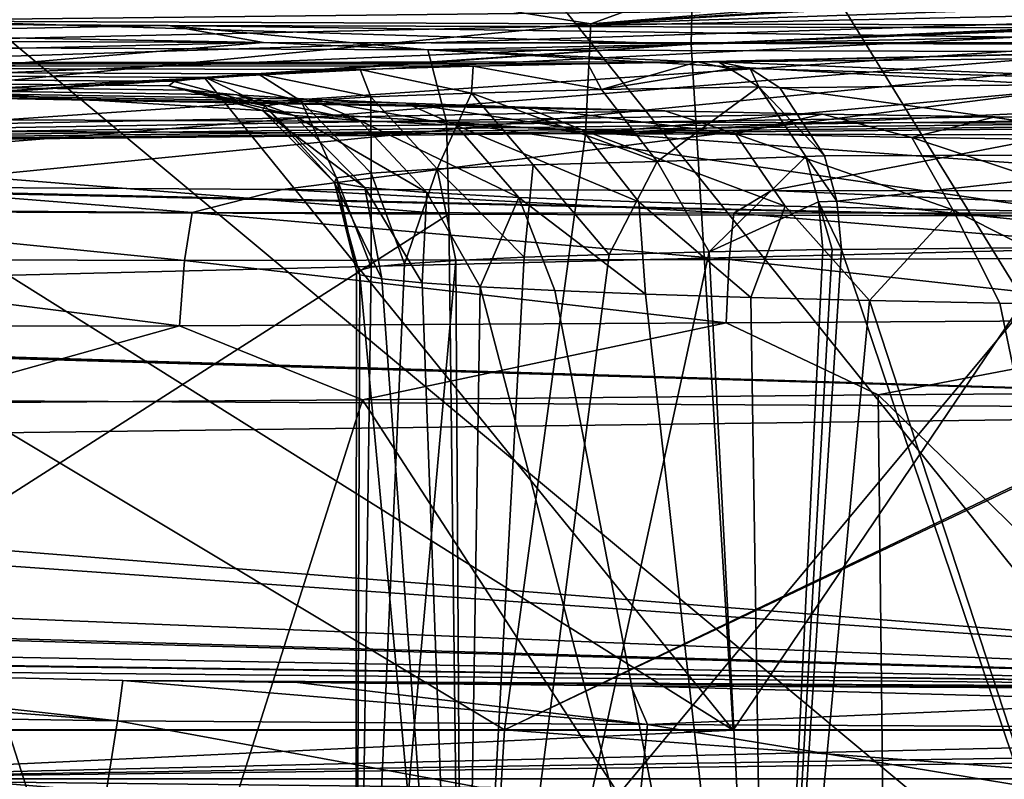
# Model space of a CAD drawing. Header units: millimetres. Extents: x -104 to 104, y -36 to 73.
# Tile 78 of 145: x -9.29 to -4.04, y 9.03 to 13.08. Entities that reach past the tile are written whole.
import ezdxf

# ---------------------------------------------------------------- set-up
doc = ezdxf.new("R2010")
doc.units = ezdxf.units.MM
doc.header["$LTSCALE"] = 33.374815
for name, color, linetype in [('157', 7, 'CONTINUOUS'), ('158', 7, 'CONTINUOUS'), ('159', 7, 'CONTINUOUS'), ('169', 7, 'CONTINUOUS'), ('226', 7, 'CONTINUOUS'), ('227', 7, 'CONTINUOUS'), ('228', 7, 'CONTINUOUS'), ('238', 7, 'CONTINUOUS'), ('245', 7, 'CONTINUOUS'), ('282', 7, 'CONTINUOUS'), ('307', 7, 'CONTINUOUS'), ('320', 7, 'CONTINUOUS'), ('321', 7, 'CONTINUOUS'), ('322', 7, 'CONTINUOUS'), ('339', 7, 'CONTINUOUS'), ('346', 7, 'CONTINUOUS'), ('351', 7, 'CONTINUOUS'), ('367', 7, 'CONTINUOUS'), ('379', 7, 'CONTINUOUS'), ('380', 7, 'CONTINUOUS')]:
    doc.layers.add(name, color=color, linetype=linetype)

msp = doc.modelspace()

# ---------------------------------------------------------------- linework, layer by layer
at = {"layer": '157', "color": 7, "linetype": 'CONTINUOUS', "true_color": 0xe6e6e6}
for points in [[(-3.7224, 12.8737, -3.9142), (-2.8047, 12.7461, -3.7819), (-5.567, 12.8574, -2.6949), (-3.7224, 12.8737, -3.9142)], [(-5.567, 12.8574, -2.6949), (-2.8047, 12.7461, -3.7819), (-5.3988, 12.8211, -2.5015), (-5.567, 12.8574, -2.6949)], [(-5.3988, 12.8211, -2.5015), (-2.8047, 12.7461, -3.7819), (-5.2405, 12.7187, -2.3202), (-5.3988, 12.8211, -2.5015)], [(-2.8047, 12.7461, -3.7819), (-2.6706, 12.3637, -3.4288), (-5.2405, 12.7187, -2.3202), (-2.8047, 12.7461, -3.7819)], [(-5.2405, 12.7187, -2.3202), (-2.6706, 12.3637, -3.4288), (-5.0028, 12.3557, -2.051), (-5.2405, 12.7187, -2.3202)], [(-5.0028, 12.3557, -2.051), (-2.6706, 12.3637, -3.4288), (-4.9359, 12.114, -1.977), (-5.0028, 12.3557, -2.051)], [(-2.6706, 12.3637, -3.4288), (-2.6241, 11.878, -3.3119), (-4.9359, 12.114, -1.977), (-2.6706, 12.3637, -3.4288)], [(-2.6241, 11.878, -3.3119), (-4.9123, 11.8575, -1.9533), (-4.9359, 12.114, -1.977), (-2.6241, 11.878, -3.3119)]]:
    msp.add_3dface(points, dxfattribs=at)
at = {"layer": '158', "color": 7, "linetype": 'CONTINUOUS', "true_color": 0xe6e6e6}
for points in [[(-5.6235, 12.8567, -2.6455), (-5.567, 12.8574, -2.6949), (-5.6777, 12.856, -2.5967), (-5.6235, 12.8567, -2.6455)], [(-5.6777, 12.856, -2.5967), (-5.567, 12.8574, -2.6949), (-5.5064, 12.8198, -2.407), (-5.6777, 12.856, -2.5967)], [(-5.567, 12.8574, -2.6949), (-5.3988, 12.8211, -2.5015), (-5.5064, 12.8198, -2.407), (-5.567, 12.8574, -2.6949)], [(-5.5064, 12.8198, -2.407), (-5.3988, 12.8211, -2.5015), (-5.3527, 12.724, -2.2371), (-5.5064, 12.8198, -2.407)], [(-5.3988, 12.8211, -2.5015), (-5.2405, 12.7187, -2.3202), (-5.3527, 12.724, -2.2371), (-5.3988, 12.8211, -2.5015)], [(-5.2405, 12.7187, -2.3202), (-5.0028, 12.3557, -2.051), (-5.3527, 12.724, -2.2371), (-5.2405, 12.7187, -2.3202)], [(-5.3527, 12.724, -2.2371), (-5.0028, 12.3557, -2.051), (-5.1024, 12.3532, -1.9625), (-5.3527, 12.724, -2.2371)], [(-5.0028, 12.3557, -2.051), (-4.9359, 12.114, -1.977), (-5.1024, 12.3532, -1.9625), (-5.0028, 12.3557, -2.051)], [(-5.1024, 12.3532, -1.9625), (-4.9359, 12.114, -1.977), (-5.0343, 12.1114, -1.8898), (-5.1024, 12.3532, -1.9625)], [(-4.9359, 12.114, -1.977), (-4.9123, 11.8575, -1.9533), (-5.0343, 12.1114, -1.8898), (-4.9359, 12.114, -1.977)], [(-5.0343, 12.1114, -1.8898), (-4.9123, 11.8575, -1.9533), (-4.9612, 11.8568, -1.9105), (-5.0343, 12.1114, -1.8898)], [(-5.0103, 11.8562, -1.8669), (-5.0343, 12.1114, -1.8898), (-4.9612, 11.8568, -1.9105), (-5.0103, 11.8562, -1.8669)]]:
    msp.add_3dface(points, dxfattribs=at)
at = {"layer": '159', "color": 7, "linetype": 'CONTINUOUS', "true_color": 0xe6e6e6}
for points in [[(-7.9895, 12.9606, -10.1952), (-13.984, 12.9829, -11.4032), (-14.5942, 13.0805, -20.3828), (-7.9895, 12.9606, -10.1952)], [(-8.498, 13.0502, -17.5967), (-7.9895, 12.9606, -10.1952), (-14.5942, 13.0805, -20.3828), (-8.498, 13.0502, -17.5967)], [(-1.9008, 13.0321, -16.3381), (-1.7646, 12.9574, -10.4695), (-8.498, 13.0502, -17.5967), (-1.9008, 13.0321, -16.3381)], [(-1.7646, 12.9574, -10.4695), (-7.9895, 12.9606, -10.1952), (-8.498, 13.0502, -17.5967), (-1.7646, 12.9574, -10.4695)], [(-13.984, 12.9829, -11.4032), (-7.9895, 12.9606, -10.1952), (-12.6762, 12.8491, -2.195), (-13.984, 12.9829, -11.4032)], [(-12.6762, 12.8491, -2.195), (-7.9895, 12.9606, -10.1952), (-9.258, 12.8527, -2.3981), (-12.6762, 12.8491, -2.195)], [(-7.9895, 12.9606, -10.1952), (-5.6777, 12.856, -2.5967), (-9.258, 12.8527, -2.3981), (-7.9895, 12.9606, -10.1952)], [(-1.7646, 12.9574, -10.4695), (-1.745, 12.9467, -9.6282), (-7.9895, 12.9606, -10.1952), (-1.7646, 12.9574, -10.4695)], [(-1.745, 12.9467, -9.6282), (-5.6777, 12.856, -2.5967), (-7.9895, 12.9606, -10.1952), (-1.745, 12.9467, -9.6282)], [(-1.745, 12.9467, -9.6282), (-5.6235, 12.8567, -2.6455), (-5.6777, 12.856, -2.5967), (-1.745, 12.9467, -9.6282)], [(-1.745, 12.9467, -9.6282), (-5.567, 12.8574, -2.6949), (-5.6235, 12.8567, -2.6455), (-1.745, 12.9467, -9.6282)], [(-1.745, 12.9467, -9.6282), (-3.7224, 12.8737, -3.9142), (-5.567, 12.8574, -2.6949), (-1.745, 12.9467, -9.6282)]]:
    msp.add_3dface(points, dxfattribs=at)
at = {"layer": '169', "color": 7, "linetype": 'CONTINUOUS', "true_color": 0xe6e6e6}
for points in [[(-11.3807, 9.5461, 62.558), (-11.2521, 9.6203, 62.2941), (-8.7665, 9.3451, 63.6695), (-11.3807, 9.5461, 62.558)], [(-8.7665, 9.3451, 63.6695), (-11.2521, 9.6203, 62.2941), (-8.7384, 9.5605, 63.1407), (-8.7665, 9.3451, 63.6695)], [(-11.4976, 9.3855, 62.7893), (-11.3807, 9.5461, 62.558), (-8.7665, 9.3451, 63.6695), (-11.4976, 9.3855, 62.7893)], [(-5.9439, 9.3266, 64.1835), (-8.7665, 9.3451, 63.6695), (-8.7384, 9.5605, 63.1407), (-5.9439, 9.3266, 64.1835)], [(-5.9439, 9.3266, 64.1835), (-8.7384, 9.5605, 63.1407), (-7.8089, 9.5487, 63.3437), (-5.9439, 9.3266, 64.1835)], [(-6.0327, 9.5326, 63.6542), (-5.9439, 9.3266, 64.1835), (-7.8089, 9.5487, 63.3437), (-6.0327, 9.5326, 63.6542)], [(-3.0668, 9.5169, 63.9987), (-3.0867, 9.4506, 64.2663), (-6.0327, 9.5326, 63.6542), (-3.0668, 9.5169, 63.9987)], [(-6.0327, 9.5326, 63.6542), (-3.0867, 9.4506, 64.2663), (-5.9439, 9.3266, 64.1835), (-6.0327, 9.5326, 63.6542)], [(-3.0867, 9.4506, 64.2663), (-3.1059, 9.3117, 64.5072), (-5.9439, 9.3266, 64.1835), (-3.0867, 9.4506, 64.2663)], [(-11.5917, 9.1545, 62.9658), (-11.4976, 9.3855, 62.7893), (-8.8495, 8.8303, 63.9986), (-11.5917, 9.1545, 62.9658)], [(-8.8495, 8.8303, 63.9986), (-11.4976, 9.3855, 62.7893), (-8.7665, 9.3451, 63.6695), (-8.8495, 8.8303, 63.9986)], [(-5.9936, 8.8364, 64.5215), (-8.8495, 8.8303, 63.9986), (-8.7665, 9.3451, 63.6695), (-5.9936, 8.8364, 64.5215)], [(-5.9439, 9.3266, 64.1835), (-5.9936, 8.8364, 64.5215), (-8.7665, 9.3451, 63.6695), (-5.9439, 9.3266, 64.1835)], [(-5.9439, 9.3266, 64.1835), (-3.1359, 8.8655, 64.8314), (-5.9936, 8.8364, 64.5215), (-5.9439, 9.3266, 64.1835)], [(-3.1059, 9.3117, 64.5072), (-3.1359, 8.8655, 64.8314), (-5.9439, 9.3266, 64.1835), (-3.1059, 9.3117, 64.5072)], [(-11.6532, 8.8734, 63.0689), (-11.5917, 9.1545, 62.9658), (-8.8495, 8.8303, 63.9986), (-11.6532, 8.8734, 63.0689)]]:
    msp.add_3dface(points, dxfattribs=at)
at = {"layer": '226', "color": 7, "linetype": 'CONTINUOUS', "true_color": 0xe6e6e6}
for points in [[(-5.6166, 11.8443, -1.2561), (-5.0103, 11.8562, -1.8669), (-5.3033, 5.7965, -1.5892), (-5.6166, 11.8443, -1.2561)], [(-4.9612, 11.8568, -1.9105), (-4.9123, 11.8575, -1.9533), (-5.3033, 5.7965, -1.5892), (-4.9612, 11.8568, -1.9105)], [(-5.3033, 5.7965, -1.5892), (-4.9123, 11.8575, -1.9533), (-2.8701, 5.7965, -3.215), (-5.3033, 5.7965, -1.5892)], [(-5.0103, 11.8562, -1.8669), (-4.9612, 11.8568, -1.9105), (-5.3033, 5.7965, -1.5892), (-5.0103, 11.8562, -1.8669)], [(-4.9123, 11.8575, -1.9533), (-2.6241, 11.878, -3.3119), (-2.8701, 5.7965, -3.215), (-4.9123, 11.8575, -1.9533)], [(-7.2382, 11.7811, 1.7498), (-6.9654, 11.799, 0.9334), (-7.5, 5.7965, 3.7141), (-7.2382, 11.7811, 1.7498)], [(-7.5, 5.7965, 3.7141), (-6.9654, 11.799, 0.9334), (-6.9291, 5.7965, 0.844), (-7.5, 5.7965, 3.7141)], [(-6.9654, 11.799, 0.9334), (-6.6008, 11.8156, 0.1533), (-6.9291, 5.7965, 0.844), (-6.9654, 11.799, 0.9334)], [(-6.1492, 11.8308, -0.5798), (-5.6166, 11.8443, -1.2561), (-6.9291, 5.7965, 0.844), (-6.1492, 11.8308, -0.5798)], [(-6.9291, 5.7965, 0.844), (-5.6166, 11.8443, -1.2561), (-5.3033, 5.7965, -1.5892), (-6.9291, 5.7965, 0.844)], [(-6.6008, 11.8156, 0.1533), (-6.1492, 11.8308, -0.5798), (-6.9291, 5.7965, 0.844), (-6.6008, 11.8156, 0.1533)], [(-7.4156, 11.762, 2.5923), (-7.2382, 11.7811, 1.7498), (-7.5, 5.7965, 3.7141), (-7.4156, 11.762, 2.5923)], [(-7.4953, 11.7421, 3.4494), (-7.4156, 11.762, 2.5923), (-7.5, 5.7965, 3.7141), (-7.4953, 11.7421, 3.4494)], [(-7.4763, 11.7214, 4.3099), (-7.4953, 11.7421, 3.4494), (-7.5, 5.7965, 3.7141), (-7.4763, 11.7214, 4.3099)], [(-6.9291, 5.7965, 6.5842), (-7.4763, 11.7214, 4.3099), (-7.5, 5.7965, 3.7141), (-6.9291, 5.7965, 6.5842)], [(-7.3588, 11.7005, 5.1624), (-7.4763, 11.7214, 4.3099), (-6.9291, 5.7965, 6.5842), (-7.3588, 11.7005, 5.1624)], [(-7.1446, 11.6794, 5.9955), (-7.3588, 11.7005, 5.1624), (-6.9291, 5.7965, 6.5842), (-7.1446, 11.6794, 5.9955)], [(-6.8363, 11.6586, 6.7987), (-7.1446, 11.6794, 5.9955), (-6.9291, 5.7965, 6.5842), (-6.8363, 11.6586, 6.7987)], [(-5.3033, 5.7965, 9.0174), (-6.8363, 11.6586, 6.7987), (-6.9291, 5.7965, 6.5842), (-5.3033, 5.7965, 9.0174)], [(-6.4378, 11.6385, 7.5618), (-6.8363, 11.6586, 6.7987), (-5.3033, 5.7965, 9.0174), (-6.4378, 11.6385, 7.5618)], [(-5.955, 11.6193, 8.2736), (-6.4378, 11.6385, 7.5618), (-5.3033, 5.7965, 9.0174), (-5.955, 11.6193, 8.2736)], [(-5.3942, 11.6015, 8.9249), (-5.955, 11.6193, 8.2736), (-5.3033, 5.7965, 9.0174), (-5.3942, 11.6015, 8.9249)], [(-4.7627, 11.5854, 9.5078), (-5.3942, 11.6015, 8.9249), (-5.3033, 5.7965, 9.0174), (-4.7627, 11.5854, 9.5078)], [(-2.8701, 5.7965, 10.6432), (-4.7627, 11.5854, 9.5078), (-5.3033, 5.7965, 9.0174), (-2.8701, 5.7965, 10.6432)], [(-4.068, 11.5712, 10.015), (-4.7627, 11.5854, 9.5078), (-2.8701, 5.7965, 10.6432), (-4.068, 11.5712, 10.015)], [(-3.3198, 11.5593, 10.4394), (-4.068, 11.5712, 10.015), (-2.8701, 5.7965, 10.6432), (-3.3198, 11.5593, 10.4394)]]:
    msp.add_3dface(points, dxfattribs=at)
at = {"layer": '227', "color": 7, "linetype": 'CONTINUOUS', "true_color": 0xe6e6e6}
for points in [[(-6.262, 12.8461, -2.0123), (-5.6777, 12.856, -2.5967), (-6.1893, 12.7086, -1.3619), (-6.262, 12.8461, -2.0123)], [(-5.6777, 12.856, -2.5967), (-5.5064, 12.8198, -2.407), (-6.1893, 12.7086, -1.3619), (-5.6777, 12.856, -2.5967)], [(-8.019, 12.7924, 0.9144), (-7.4755, 12.8156, -0.313), (-7.4189, 12.6699, 0.7023), (-8.019, 12.7924, 0.9144)], [(-7.4755, 12.8156, -0.313), (-6.8729, 12.833, -1.2692), (-6.8828, 12.6905, -0.3748), (-7.4755, 12.8156, -0.313)], [(-7.4189, 12.6699, 0.7023), (-7.4755, 12.8156, -0.313), (-6.8828, 12.6905, -0.3748), (-7.4189, 12.6699, 0.7023)], [(-6.8828, 12.6905, -0.3748), (-6.8729, 12.833, -1.2692), (-6.1893, 12.7086, -1.3619), (-6.8828, 12.6905, -0.3748)], [(-6.8729, 12.833, -1.2692), (-6.262, 12.8461, -2.0123), (-6.1893, 12.7086, -1.3619), (-6.8729, 12.833, -1.2692)], [(-5.5064, 12.8198, -2.407), (-5.3527, 12.724, -2.2371), (-6.1893, 12.7086, -1.3619), (-5.5064, 12.8198, -2.407)], [(-8.4944, 12.7288, 4.0529), (-8.4652, 12.7516, 2.9626), (-7.9827, 12.6225, 3.0454), (-8.4944, 12.7288, 4.0529)], [(-8.4652, 12.7516, 2.9626), (-8.2992, 12.7732, 1.8963), (-7.9827, 12.6225, 3.0454), (-8.4652, 12.7516, 2.9626)], [(-8.2992, 12.7732, 1.8963), (-8.019, 12.7924, 0.9144), (-7.7891, 12.6471, 1.8528), (-8.2992, 12.7732, 1.8963)], [(-7.9827, 12.6225, 3.0454), (-8.2992, 12.7732, 1.8963), (-7.7891, 12.6471, 1.8528), (-7.9827, 12.6225, 3.0454)], [(-7.7891, 12.6471, 1.8528), (-8.019, 12.7924, 0.9144), (-7.4189, 12.6699, 0.7023), (-7.7891, 12.6471, 1.8528)], [(-8.3833, 12.7054, 5.1422), (-8.4944, 12.7288, 4.0529), (-7.9946, 12.5969, 4.2476), (-8.3833, 12.7054, 5.1422)], [(-7.9946, 12.5969, 4.2476), (-8.4944, 12.7288, 4.0529), (-7.9827, 12.6225, 3.0454), (-7.9946, 12.5969, 4.2476)], [(-8.1326, 12.6817, 6.2103), (-8.3833, 12.7054, 5.1422), (-7.8257, 12.5705, 5.4421), (-8.1326, 12.6817, 6.2103)], [(-7.8257, 12.5705, 5.4421), (-8.3833, 12.7054, 5.1422), (-7.9946, 12.5969, 4.2476), (-7.8257, 12.5705, 5.4421)], [(-7.4189, 12.6699, 0.7023), (-6.8828, 12.6905, -0.3748), (-7.0641, 12.2869, 0.84), (-7.4189, 12.6699, 0.7023)], [(-7.0641, 12.2869, 0.84), (-6.8828, 12.6905, -0.3748), (-6.5536, 12.3076, -0.1859), (-7.0641, 12.2869, 0.84)], [(-6.8828, 12.6905, -0.3748), (-6.1893, 12.7086, -1.3619), (-5.8935, 12.3259, -1.1257), (-6.8828, 12.6905, -0.3748)], [(-6.5536, 12.3076, -0.1859), (-6.8828, 12.6905, -0.3748), (-5.8935, 12.3259, -1.1257), (-6.5536, 12.3076, -0.1859)], [(-6.1893, 12.7086, -1.3619), (-5.3527, 12.724, -2.2371), (-5.8935, 12.3259, -1.1257), (-6.1893, 12.7086, -1.3619)], [(-5.3527, 12.724, -2.2371), (-5.1024, 12.3532, -1.9625), (-5.8935, 12.3259, -1.1257), (-5.3527, 12.724, -2.2371)], [(-7.7466, 12.6583, 7.2373), (-8.1326, 12.6817, 6.2103), (-7.479, 12.544, 6.6007), (-7.7466, 12.6583, 7.2373)], [(-7.479, 12.544, 6.6007), (-8.1326, 12.6817, 6.2103), (-7.8257, 12.5705, 5.4421), (-7.479, 12.544, 6.6007)], [(-7.9827, 12.6225, 3.0454), (-7.7891, 12.6471, 1.8528), (-7.6006, 12.2392, 3.07), (-7.9827, 12.6225, 3.0454)], [(-7.7891, 12.6471, 1.8528), (-7.4189, 12.6699, 0.7023), (-7.4166, 12.2639, 1.9351), (-7.7891, 12.6471, 1.8528)], [(-7.6006, 12.2392, 3.07), (-7.7891, 12.6471, 1.8528), (-7.4166, 12.2639, 1.9351), (-7.6006, 12.2392, 3.07)], [(-7.2322, 12.6357, 8.2051), (-7.7466, 12.6583, 7.2373), (-6.9651, 12.5185, 7.6881), (-7.2322, 12.6357, 8.2051)], [(-6.9651, 12.5185, 7.6881), (-7.7466, 12.6583, 7.2373), (-7.479, 12.544, 6.6007), (-6.9651, 12.5185, 7.6881)], [(-7.4166, 12.2639, 1.9351), (-7.4189, 12.6699, 0.7023), (-7.0641, 12.2869, 0.84), (-7.4166, 12.2639, 1.9351)], [(-7.9946, 12.5969, 4.2476), (-7.9827, 12.6225, 3.0454), (-7.6115, 12.2133, 4.2147), (-7.9946, 12.5969, 4.2476)], [(-7.8257, 12.5705, 5.4421), (-7.9946, 12.5969, 4.2476), (-7.4504, 12.1867, 5.3518), (-7.8257, 12.5705, 5.4421)], [(-7.4504, 12.1867, 5.3518), (-7.9946, 12.5969, 4.2476), (-7.6115, 12.2133, 4.2147), (-7.4504, 12.1867, 5.3518)], [(-7.6115, 12.2133, 4.2147), (-7.9827, 12.6225, 3.0454), (-7.6006, 12.2392, 3.07), (-7.6115, 12.2133, 4.2147)], [(-6.598, 12.6144, 9.0982), (-7.2322, 12.6357, 8.2051), (-6.2931, 12.4946, 8.6867), (-6.598, 12.6144, 9.0982)], [(-6.2931, 12.4946, 8.6867), (-7.2322, 12.6357, 8.2051), (-6.9651, 12.5185, 7.6881), (-6.2931, 12.4946, 8.6867)], [(-5.8532, 12.5949, 9.9034), (-6.598, 12.6144, 9.0982), (-5.4753, 12.4727, 9.5779), (-5.8532, 12.5949, 9.9034)], [(-5.4753, 12.4727, 9.5779), (-6.598, 12.6144, 9.0982), (-6.2931, 12.4946, 8.6867), (-5.4753, 12.4727, 9.5779)], [(-5.012, 12.5777, 10.6053), (-5.8532, 12.5949, 9.9034), (-5.4753, 12.4727, 9.5779), (-5.012, 12.5777, 10.6053)], [(-7.479, 12.544, 6.6007), (-7.8257, 12.5705, 5.4421), (-7.1204, 12.16, 6.4542), (-7.479, 12.544, 6.6007)], [(-7.1204, 12.16, 6.4542), (-7.8257, 12.5705, 5.4421), (-7.4504, 12.1867, 5.3518), (-7.1204, 12.16, 6.4542)], [(-6.9651, 12.5185, 7.6881), (-7.479, 12.544, 6.6007), (-6.6306, 12.1343, 7.489), (-6.9651, 12.5185, 7.6881)], [(-6.6306, 12.1343, 7.489), (-7.479, 12.544, 6.6007), (-7.1204, 12.16, 6.4542), (-6.6306, 12.1343, 7.489)], [(-4.537, 12.4539, 10.3332), (-5.012, 12.5777, 10.6053), (-5.4753, 12.4727, 9.5779), (-4.537, 12.4539, 10.3332)], [(-4.0931, 12.5632, 11.19), (-5.012, 12.5777, 10.6053), (-4.537, 12.4539, 10.3332), (-4.0931, 12.5632, 11.19)], [(-3.4985, 12.4388, 10.9374), (-4.0931, 12.5632, 11.19), (-4.537, 12.4539, 10.3332), (-3.4985, 12.4388, 10.9374)], [(-3.1153, 12.5518, 11.6491), (-4.0931, 12.5632, 11.19), (-3.4985, 12.4388, 10.9374), (-3.1153, 12.5518, 11.6491)], [(-6.2931, 12.4946, 8.6867), (-6.9651, 12.5185, 7.6881), (-5.9905, 12.1101, 8.4395), (-6.2931, 12.4946, 8.6867)], [(-5.9905, 12.1101, 8.4395), (-6.9651, 12.5185, 7.6881), (-6.6306, 12.1343, 7.489), (-5.9905, 12.1101, 8.4395)], [(-5.4753, 12.4727, 9.5779), (-6.2931, 12.4946, 8.6867), (-5.2121, 12.088, 9.2875), (-5.4753, 12.4727, 9.5779)], [(-5.2121, 12.088, 9.2875), (-6.2931, 12.4946, 8.6867), (-5.9905, 12.1101, 8.4395), (-5.2121, 12.088, 9.2875)], [(-4.537, 12.4539, 10.3332), (-5.4753, 12.4727, 9.5779), (-4.3188, 12.069, 10.006), (-4.537, 12.4539, 10.3332)], [(-4.3188, 12.069, 10.006), (-5.4753, 12.4727, 9.5779), (-5.2121, 12.088, 9.2875), (-4.3188, 12.069, 10.006)], [(-3.4985, 12.4388, 10.9374), (-4.537, 12.4539, 10.3332), (-3.3299, 12.0537, 10.5808), (-3.4985, 12.4388, 10.9374)], [(-3.3299, 12.0537, 10.5808), (-4.537, 12.4539, 10.3332), (-4.3188, 12.069, 10.006), (-3.3299, 12.0537, 10.5808)], [(-6.1492, 11.8308, -0.5798), (-6.5536, 12.3076, -0.1859), (-5.8935, 12.3259, -1.1257), (-6.1492, 11.8308, -0.5798)], [(-5.6166, 11.8443, -1.2561), (-6.1492, 11.8308, -0.5798), (-5.8935, 12.3259, -1.1257), (-5.6166, 11.8443, -1.2561)], [(-5.1024, 12.3532, -1.9625), (-5.6166, 11.8443, -1.2561), (-5.8935, 12.3259, -1.1257), (-5.1024, 12.3532, -1.9625)], [(-5.1024, 12.3532, -1.9625), (-5.0343, 12.1114, -1.8898), (-5.6166, 11.8443, -1.2561), (-5.1024, 12.3532, -1.9625)], [(-7.2382, 11.7811, 1.7498), (-7.4166, 12.2639, 1.9351), (-7.0641, 12.2869, 0.84), (-7.2382, 11.7811, 1.7498)], [(-6.9654, 11.799, 0.9334), (-7.2382, 11.7811, 1.7498), (-7.0641, 12.2869, 0.84), (-6.9654, 11.799, 0.9334)], [(-6.6008, 11.8156, 0.1533), (-7.0641, 12.2869, 0.84), (-6.5536, 12.3076, -0.1859), (-6.6008, 11.8156, 0.1533)], [(-6.6008, 11.8156, 0.1533), (-6.9654, 11.799, 0.9334), (-7.0641, 12.2869, 0.84), (-6.6008, 11.8156, 0.1533)], [(-6.1492, 11.8308, -0.5798), (-6.6008, 11.8156, 0.1533), (-6.5536, 12.3076, -0.1859), (-6.1492, 11.8308, -0.5798)], [(-7.4953, 11.7421, 3.4494), (-7.6115, 12.2133, 4.2147), (-7.6006, 12.2392, 3.07), (-7.4953, 11.7421, 3.4494)], [(-7.4156, 11.762, 2.5923), (-7.6006, 12.2392, 3.07), (-7.4166, 12.2639, 1.9351), (-7.4156, 11.762, 2.5923)], [(-7.4156, 11.762, 2.5923), (-7.4953, 11.7421, 3.4494), (-7.6006, 12.2392, 3.07), (-7.4156, 11.762, 2.5923)], [(-7.2382, 11.7811, 1.7498), (-7.4156, 11.762, 2.5923), (-7.4166, 12.2639, 1.9351), (-7.2382, 11.7811, 1.7498)], [(-7.4953, 11.7421, 3.4494), (-7.4763, 11.7214, 4.3099), (-7.6115, 12.2133, 4.2147), (-7.4953, 11.7421, 3.4494)], [(-7.4763, 11.7214, 4.3099), (-7.3588, 11.7005, 5.1624), (-7.6115, 12.2133, 4.2147), (-7.4763, 11.7214, 4.3099)], [(-7.3588, 11.7005, 5.1624), (-7.4504, 12.1867, 5.3518), (-7.6115, 12.2133, 4.2147), (-7.3588, 11.7005, 5.1624)], [(-7.3588, 11.7005, 5.1624), (-7.1446, 11.6794, 5.9955), (-7.4504, 12.1867, 5.3518), (-7.3588, 11.7005, 5.1624)], [(-7.1446, 11.6794, 5.9955), (-7.1204, 12.16, 6.4542), (-7.4504, 12.1867, 5.3518), (-7.1446, 11.6794, 5.9955)], [(-7.1446, 11.6794, 5.9955), (-6.8363, 11.6586, 6.7987), (-7.1204, 12.16, 6.4542), (-7.1446, 11.6794, 5.9955)], [(-6.8363, 11.6586, 6.7987), (-6.6306, 12.1343, 7.489), (-7.1204, 12.16, 6.4542), (-6.8363, 11.6586, 6.7987)], [(-6.8363, 11.6586, 6.7987), (-6.4378, 11.6385, 7.5618), (-6.6306, 12.1343, 7.489), (-6.8363, 11.6586, 6.7987)], [(-6.4378, 11.6385, 7.5618), (-5.955, 11.6193, 8.2736), (-6.6306, 12.1343, 7.489), (-6.4378, 11.6385, 7.5618)], [(-5.955, 11.6193, 8.2736), (-5.9905, 12.1101, 8.4395), (-6.6306, 12.1343, 7.489), (-5.955, 11.6193, 8.2736)], [(-5.955, 11.6193, 8.2736), (-5.3942, 11.6015, 8.9249), (-5.9905, 12.1101, 8.4395), (-5.955, 11.6193, 8.2736)], [(-5.3942, 11.6015, 8.9249), (-5.2121, 12.088, 9.2875), (-5.9905, 12.1101, 8.4395), (-5.3942, 11.6015, 8.9249)], [(-5.0343, 12.1114, -1.8898), (-5.0103, 11.8562, -1.8669), (-5.6166, 11.8443, -1.2561), (-5.0343, 12.1114, -1.8898)], [(-5.3942, 11.6015, 8.9249), (-4.7627, 11.5854, 9.5078), (-5.2121, 12.088, 9.2875), (-5.3942, 11.6015, 8.9249)], [(-4.7627, 11.5854, 9.5078), (-4.3188, 12.069, 10.006), (-5.2121, 12.088, 9.2875), (-4.7627, 11.5854, 9.5078)], [(-4.7627, 11.5854, 9.5078), (-4.068, 11.5712, 10.015), (-4.3188, 12.069, 10.006), (-4.7627, 11.5854, 9.5078)], [(-4.068, 11.5712, 10.015), (-3.3198, 11.5593, 10.4394), (-4.3188, 12.069, 10.006), (-4.068, 11.5712, 10.015)], [(-3.3198, 11.5593, 10.4394), (-3.3299, 12.0537, 10.5808), (-4.3188, 12.069, 10.006), (-3.3198, 11.5593, 10.4394)]]:
    msp.add_3dface(points, dxfattribs=at)
at = {"layer": '228', "color": 7, "linetype": 'CONTINUOUS', "true_color": 0xe6e6e6}
for points in [[(-15.9436, 12.8458, -2.0157), (-12.6762, 12.8491, -2.195), (-6.262, 12.8461, -2.0123), (-15.9436, 12.8458, -2.0157)], [(-12.6762, 12.8491, -2.195), (-9.258, 12.8527, -2.3981), (-6.262, 12.8461, -2.0123), (-12.6762, 12.8491, -2.195)], [(-9.258, 12.8527, -2.3981), (-5.6777, 12.856, -2.5967), (-6.262, 12.8461, -2.0123), (-9.258, 12.8527, -2.3981)], [(-19.0718, 12.8432, -1.8885), (-15.9436, 12.8458, -2.0157), (-6.262, 12.8461, -2.0123), (-19.0718, 12.8432, -1.8885)], [(-19.0718, 12.8432, -1.8885), (-6.262, 12.8461, -2.0123), (-6.8729, 12.833, -1.2692), (-19.0718, 12.8432, -1.8885)], [(-19.0702, 12.8419, -1.8175), (-19.0718, 12.8432, -1.8885), (-6.8729, 12.833, -1.2692), (-19.0702, 12.8419, -1.8175)], [(-19.0686, 12.8407, -1.7463), (-19.0702, 12.8419, -1.8175), (-6.8729, 12.833, -1.2692), (-19.0686, 12.8407, -1.7463)], [(-18.3341, 12.3575, 17.5983), (-19.0686, 12.8407, -1.7463), (-5.8532, 12.5949, 9.9034), (-18.3341, 12.3575, 17.5983)], [(-19.0686, 12.8407, -1.7463), (-6.8729, 12.833, -1.2692), (-7.4755, 12.8156, -0.313), (-19.0686, 12.8407, -1.7463)], [(-19.0686, 12.8407, -1.7463), (-7.4755, 12.8156, -0.313), (-8.019, 12.7924, 0.9144), (-19.0686, 12.8407, -1.7463)], [(-19.0686, 12.8407, -1.7463), (-8.019, 12.7924, 0.9144), (-8.2992, 12.7732, 1.8963), (-19.0686, 12.8407, -1.7463)], [(-19.0686, 12.8407, -1.7463), (-8.2992, 12.7732, 1.8963), (-8.4652, 12.7516, 2.9626), (-19.0686, 12.8407, -1.7463)], [(-19.0686, 12.8407, -1.7463), (-8.4652, 12.7516, 2.9626), (-8.4944, 12.7288, 4.0529), (-19.0686, 12.8407, -1.7463)], [(-19.0686, 12.8407, -1.7463), (-8.4944, 12.7288, 4.0529), (-8.3833, 12.7054, 5.1422), (-19.0686, 12.8407, -1.7463)], [(-19.0686, 12.8407, -1.7463), (-8.3833, 12.7054, 5.1422), (-8.1326, 12.6817, 6.2103), (-19.0686, 12.8407, -1.7463)], [(-19.0686, 12.8407, -1.7463), (-8.1326, 12.6817, 6.2103), (-7.7466, 12.6583, 7.2373), (-19.0686, 12.8407, -1.7463)], [(-19.0686, 12.8407, -1.7463), (-7.7466, 12.6583, 7.2373), (-7.2322, 12.6357, 8.2051), (-19.0686, 12.8407, -1.7463)], [(-19.0686, 12.8407, -1.7463), (-7.2322, 12.6357, 8.2051), (-6.598, 12.6144, 9.0982), (-19.0686, 12.8407, -1.7463)], [(-19.0686, 12.8407, -1.7463), (-6.598, 12.6144, 9.0982), (-5.8532, 12.5949, 9.9034), (-19.0686, 12.8407, -1.7463)], [(-18.3341, 12.3575, 17.5983), (-5.8532, 12.5949, 9.9034), (-5.012, 12.5777, 10.6053), (-18.3341, 12.3575, 17.5983)], [(-18.3341, 12.3575, 17.5983), (-5.012, 12.5777, 10.6053), (-4.0931, 12.5632, 11.19), (-18.3341, 12.3575, 17.5983)], [(-18.3341, 12.3575, 17.5983), (-4.0931, 12.5632, 11.19), (-3.1153, 12.5518, 11.6491), (-18.3341, 12.3575, 17.5983)], [(-18.3341, 12.3575, 17.5983), (-3.1153, 12.5518, 11.6491), (-2.0966, 12.5435, 11.978), (-18.3341, 12.3575, 17.5983)], [(-18.3341, 12.3575, 17.5983), (-2.0966, 12.5435, 11.978), (-1.0518, 12.5386, 12.1755), (-18.3341, 12.3575, 17.5983)], [(0, 12.537, 12.2409), (-18.3341, 12.3575, 17.5983), (-1.0518, 12.5386, 12.1755), (0, 12.537, 12.2409)], [(-18.3341, 12.3575, 17.5983), (0, 12.537, 12.2409), (0, 11.9493, 29.2926), (-18.3341, 12.3575, 17.5983)], [(-18.3198, 12.3466, 17.9308), (-18.3341, 12.3575, 17.5983), (0, 11.9493, 29.2926), (-18.3198, 12.3466, 17.9308)], [(-17.281, 11.5251, 36.8931), (-18.3198, 12.3466, 17.9308), (0, 11.9493, 29.2926), (-17.281, 11.5251, 36.8931)], [(-17.281, 11.5251, 36.8931), (0, 11.9493, 29.2926), (0, 11.0015, 46.5811), (-17.281, 11.5251, 36.8931)], [(-17.2751, 11.5212, 36.9656), (-17.281, 11.5251, 36.8931), (0, 11.0015, 46.5811), (-17.2751, 11.5212, 36.9656)], [(-17.2692, 11.5171, 37.0387), (-17.2751, 11.5212, 36.9656), (0, 11.0015, 46.5811), (-17.2692, 11.5171, 37.0387)], [(-17.263, 11.5131, 37.111), (-17.2692, 11.5171, 37.0387), (0, 11.0015, 46.5811), (-17.263, 11.5131, 37.111)], [(-17.2566, 11.509, 37.1842), (-17.263, 11.5131, 37.111), (0, 11.0015, 46.5811), (-17.2566, 11.509, 37.1842)], [(-16.6192, 11.0881, 44.1255), (-17.2566, 11.509, 37.1842), (0, 11.0015, 46.5811), (-16.6192, 11.0881, 44.1255)], [(-16.1833, 10.793, 48.3591), (-16.6192, 11.0881, 44.1255), (0, 11.0015, 46.5811), (-16.1833, 10.793, 48.3591)], [(0, 9.5129, 64.1125), (-16.1833, 10.793, 48.3591), (0, 11.0015, 46.5811), (0, 9.5129, 64.1125)], [(-15.9449, 10.6341, 50.4712), (-16.1833, 10.793, 48.3591), (0, 9.5129, 64.1125), (-15.9449, 10.6341, 50.4712)], [(-14.9188, 10.1182, 56.7029), (-15.9449, 10.6341, 50.4712), (0, 9.5129, 64.1125), (-14.9188, 10.1182, 56.7029)], [(-14.2677, 9.9263, 58.8467), (-14.9188, 10.1182, 56.7029), (0, 9.5129, 64.1125), (-14.2677, 9.9263, 58.8467)], [(-14.1912, 9.9091, 59.0361), (-14.2677, 9.9263, 58.8467), (0, 9.5129, 64.1125), (-14.1912, 9.9091, 59.0361)], [(-13.2341, 9.7554, 60.7252), (-14.1912, 9.9091, 59.0361), (0, 9.5129, 64.1125), (-13.2341, 9.7554, 60.7252)], [(-12.3954, 9.6802, 61.5779), (-13.2341, 9.7554, 60.7252), (0, 9.5129, 64.1125), (-12.3954, 9.6802, 61.5779)], [(-12.3403, 9.6764, 61.6218), (-12.3954, 9.6802, 61.5779), (0, 9.5129, 64.1125), (-12.3403, 9.6764, 61.6218)], [(-11.2521, 9.6203, 62.2941), (-12.3403, 9.6764, 61.6218), (0, 9.5129, 64.1125), (-11.2521, 9.6203, 62.2941)], [(-8.7384, 9.5605, 63.1407), (-11.2521, 9.6203, 62.2941), (0, 9.5129, 64.1125), (-8.7384, 9.5605, 63.1407)], [(-7.8089, 9.5487, 63.3437), (-8.7384, 9.5605, 63.1407), (0, 9.5129, 64.1125), (-7.8089, 9.5487, 63.3437)], [(-6.0327, 9.5326, 63.6542), (-7.8089, 9.5487, 63.3437), (0, 9.5129, 64.1125), (-6.0327, 9.5326, 63.6542)], [(-3.0668, 9.5169, 63.9987), (-6.0327, 9.5326, 63.6542), (0, 9.5129, 64.1125), (-3.0668, 9.5169, 63.9987)]]:
    msp.add_3dface(points, dxfattribs=at)
at = {"layer": '238', "color": 7, "linetype": 'CONTINUOUS', "true_color": 0xe6e6e6}
for points in [[(-18.4461, 12.9847, 57.8246), (0, 13.1897, 57.1728), (-18.8589, 13.1985, 55.4379), (-18.4461, 12.9847, 57.8246)], [(-17.93, 12.7935, 59.8759), (0, 13.1897, 57.1728), (-18.4461, 12.9847, 57.8246), (-17.93, 12.7935, 59.8759)], [(-17.2941, 12.6306, 61.5839), (0, 13.1897, 57.1728), (-17.93, 12.7935, 59.8759), (-17.2941, 12.6306, 61.5839)], [(-16.5433, 12.5007, 62.9396), (0, 13.1897, 57.1728), (-17.2941, 12.6306, 61.5839), (-16.5433, 12.5007, 62.9396)], [(-15.7076, 12.4027, 63.9763), (0, 13.1897, 57.1728), (-16.5433, 12.5007, 62.9396), (-15.7076, 12.4027, 63.9763)], [(-13.5118, 12.2646, 65.538), (0, 13.1897, 57.1728), (-15.7076, 12.4027, 63.9763), (-13.5118, 12.2646, 65.538)], [(-11.9721, 12.219, 66.1423), (0, 13.1897, 57.1728), (-13.5118, 12.2646, 65.538), (-11.9721, 12.219, 66.1423)], [(-10.0979, 12.19, 66.6192), (0, 13.1897, 57.1728), (-11.9721, 12.219, 66.1423), (-10.0979, 12.19, 66.6192)], [(-7.8894, 12.1758, 66.9757), (0, 13.1897, 57.1728), (-10.0979, 12.19, 66.6192), (-7.8894, 12.1758, 66.9757)], [(-5.2842, 12.1705, 67.2485), (0, 13.1897, 57.1728), (-7.8894, 12.1758, 66.9757), (-5.2842, 12.1705, 67.2485)], [(-2.4857, 12.1697, 67.4182), (0, 13.1897, 57.1728), (-5.2842, 12.1705, 67.2485), (-2.4857, 12.1697, 67.4182)]]:
    msp.add_3dface(points, dxfattribs=at)
at = {"layer": '245', "color": 7, "linetype": 'CONTINUOUS', "true_color": 0xe6e6e6}
for points in [[(-8.3689, 12.0532, 67.2975), (-10.0979, 12.19, 66.6192), (-11.1811, 12.0731, 66.7757), (-8.3689, 12.0532, 67.2975)], [(-7.8894, 12.1758, 66.9757), (-10.0979, 12.19, 66.6192), (-8.3689, 12.0532, 67.2975), (-7.8894, 12.1758, 66.9757)], [(-5.485, 12.0504, 67.6084), (-7.8894, 12.1758, 66.9757), (-8.3689, 12.0532, 67.2975), (-5.485, 12.0504, 67.6084)], [(-5.2842, 12.1705, 67.2485), (-7.8894, 12.1758, 66.9757), (-5.485, 12.0504, 67.6084), (-5.2842, 12.1705, 67.2485)], [(-2.5939, 12.0526, 67.7861), (-5.2842, 12.1705, 67.2485), (-5.485, 12.0504, 67.6084), (-2.5939, 12.0526, 67.7861)], [(-2.4857, 12.1697, 67.4182), (-5.2842, 12.1705, 67.2485), (-2.5939, 12.0526, 67.7861), (-2.4857, 12.1697, 67.4182)], [(-8.4109, 11.7977, 67.5892), (-11.1811, 12.0731, 66.7757), (-11.2582, 11.8071, 67.0635), (-8.4109, 11.7977, 67.5892)], [(-8.3689, 12.0532, 67.2975), (-11.1811, 12.0731, 66.7757), (-8.4109, 11.7977, 67.5892), (-8.3689, 12.0532, 67.2975)], [(-5.5104, 11.8037, 67.8993), (-8.3689, 12.0532, 67.2975), (-8.4109, 11.7977, 67.5892), (-5.5104, 11.8037, 67.8993)], [(-5.485, 12.0504, 67.6084), (-8.3689, 12.0532, 67.2975), (-5.5104, 11.8037, 67.8993), (-5.485, 12.0504, 67.6084)], [(-2.605, 11.813, 68.0758), (-5.485, 12.0504, 67.6084), (-5.5104, 11.8037, 67.8993), (-2.605, 11.813, 68.0758)], [(-2.5939, 12.0526, 67.7861), (-5.485, 12.0504, 67.6084), (-2.605, 11.813, 68.0758), (-2.5939, 12.0526, 67.7861)], [(-8.4367, 11.4492, 67.7623), (-11.2582, 11.8071, 67.0635), (-11.3054, 11.4459, 67.2276), (-8.4367, 11.4492, 67.7623)], [(-8.4109, 11.7977, 67.5892), (-11.2582, 11.8071, 67.0635), (-8.4367, 11.4492, 67.7623), (-8.4109, 11.7977, 67.5892)], [(-5.5104, 11.8037, 67.8993), (-8.4109, 11.7977, 67.5892), (-5.5262, 11.4658, 68.0773), (-5.5104, 11.8037, 67.8993)], [(-2.6118, 11.4835, 68.2569), (-5.5104, 11.8037, 67.8993), (-5.5262, 11.4658, 68.0773), (-2.6118, 11.4835, 68.2569)], [(-2.605, 11.813, 68.0758), (-5.5104, 11.8037, 67.8993), (-2.6118, 11.4835, 68.2569), (-2.605, 11.813, 68.0758)], [(-5.5262, 11.4658, 68.0773), (-8.4109, 11.7977, 67.5892), (-8.4367, 11.4492, 67.7623), (-5.5262, 11.4658, 68.0773)], [(-8.4367, 11.4492, 67.7623), (-11.3054, 11.4459, 67.2276), (-9.9099, 11.0372, 67.5484), (-8.4367, 11.4492, 67.7623)], [(-7.4634, 11.0566, 67.9159), (-8.4367, 11.4492, 67.7623), (-9.9099, 11.0372, 67.5484), (-7.4634, 11.0566, 67.9159)], [(-5.5262, 11.4658, 68.0773), (-8.4367, 11.4492, 67.7623), (-7.4634, 11.0566, 67.9159), (-5.5262, 11.4658, 68.0773)], [(-4.7158, 11.0821, 68.1808), (-5.5262, 11.4658, 68.0773), (-7.4634, 11.0566, 67.9159), (-4.7158, 11.0821, 68.1808)], [(-2.6118, 11.4835, 68.2569), (-5.5262, 11.4658, 68.0773), (-4.7158, 11.0821, 68.1808), (-2.6118, 11.4835, 68.2569)], [(-2.1784, 11.1002, 68.3169), (-2.6118, 11.4835, 68.2569), (-4.7158, 11.0821, 68.1808), (-2.1784, 11.1002, 68.3169)]]:
    msp.add_3dface(points, dxfattribs=at)
at = {"layer": '282', "color": 7, "linetype": 'CONTINUOUS', "true_color": 0xe6e6e6}
for points in [[(-11.9968, 15.1879, -68.086), (0, 5.1823, -68.077), (-29.0944, 15.2069, -68.087), (-11.9968, 15.1879, -68.086)], [(-29.0944, 15.2069, -68.087), (0, 5.1823, -68.077), (-28.4409, 5.291, -68.0795), (-29.0944, 15.2069, -68.087)], [(0, 5.1823, -68.077), (-11.9968, 15.1879, -68.086), (-8.0367, 15.1883, -68.0868), (0, 5.1823, -68.077)], [(0, 5.1823, -68.077), (-8.0367, 15.1883, -68.0868), (-6.156, 15.1852, -68.0868), (0, 5.1823, -68.077)], [(-4.037, 15.1808, -68.0868), (0, 5.1823, -68.077), (-6.156, 15.1852, -68.0868), (-4.037, 15.1808, -68.0868)]]:
    msp.add_3dface(points, dxfattribs=at)
at = {"layer": '307', "color": 7, "linetype": 'CONTINUOUS', "true_color": 0xe6e6e6}
for points in [[(-11.95, 13.0822, -23.6915), (-8.5594, 13.4322, -22.6006), (-6.2463, 13.0595, -21.3094), (-11.95, 13.0822, -23.6915)], [(-8.5594, 13.4322, -22.6006), (-5.2627, 13.4187, -21.5758), (-6.2463, 13.0595, -21.3094), (-8.5594, 13.4322, -22.6006)], [(-5.2627, 13.4187, -21.5758), (-1.8036, 13.4168, -21.0433), (-6.2463, 13.0595, -21.3094), (-5.2627, 13.4187, -21.5758)], [(-1.8036, 13.4168, -21.0433), (-0.916, 13.4052, -20.995), (-6.2463, 13.0595, -21.3094), (-1.8036, 13.4168, -21.0433)], [(-0.916, 13.4052, -20.995), (-0.1111, 13.4157, -20.9734), (-6.2463, 13.0595, -21.3094), (-0.916, 13.4052, -20.995)], [(-0.1111, 13.4157, -20.9734), (-0.1115, 13.2685, -20.7018), (-6.2463, 13.0595, -21.3094), (-0.1111, 13.4157, -20.9734)], [(-0.1115, 13.2685, -20.7018), (-0.1112, 13.0458, -20.4764), (-6.2463, 13.0595, -21.3094), (-0.1115, 13.2685, -20.7018)], [(-11.95, 13.0822, -23.6915), (-6.2463, 13.0595, -21.3094), (-12.0352, 12.4961, -23.5216), (-11.95, 13.0822, -23.6915)], [(-12.0352, 12.4961, -23.5216), (-6.2463, 13.0595, -21.3094), (-6.2743, 12.4728, -21.1205), (-12.0352, 12.4961, -23.5216)], [(-6.2463, 13.0595, -21.3094), (-0.1112, 13.0458, -20.4764), (-6.2743, 12.4728, -21.1205), (-6.2463, 13.0595, -21.3094)], [(-0.1112, 13.0458, -20.4764), (-0.1094, 12.761, -20.334), (-6.2743, 12.4728, -21.1205), (-0.1112, 13.0458, -20.4764)], [(-0.1094, 12.761, -20.334), (-0.1054, 12.4587, -20.2861), (-6.2743, 12.4728, -21.1205), (-0.1094, 12.761, -20.334)]]:
    msp.add_3dface(points, dxfattribs=at)
at = {"layer": '320', "color": 7, "linetype": 'CONTINUOUS', "true_color": 0xe6e6e6}
for points in [[(-5.7074, 13.1901, -65.0582), (-10.7886, 13.1059, -64.9527), (-5.7127, 12.9513, -65.0855), (-5.7074, 13.1901, -65.0582)], [(-10.7886, 13.1059, -64.9527), (-10.7608, 12.6071, -65.0857), (-5.7127, 12.9513, -65.0855), (-10.7886, 13.1059, -64.9527)], [(-5.7127, 12.9513, -65.0855), (-10.7608, 12.6071, -65.0857), (-8.3001, 12.7678, -65.0856), (-5.7127, 12.9513, -65.0855)]]:
    msp.add_3dface(points, dxfattribs=at)
at = {"layer": '321', "color": 7, "linetype": 'CONTINUOUS', "true_color": 0xe6e6e6}
for points in [[(0, 13.1764, -65.0852), (-5.7074, 13.1901, -65.0582), (-5.7127, 12.9513, -65.0855), (0, 13.1764, -65.0852)], [(0, 13.1764, -65.0852), (-5.7127, 12.9513, -65.0855), (-2.93, 13.0777, -65.0854), (0, 13.1764, -65.0852)]]:
    msp.add_3dface(points, dxfattribs=at)
at = {"layer": '322', "color": 7, "linetype": 'CONTINUOUS', "true_color": 0xe6e6e6}
for points in [[(-2.93, 13.0777, -65.0854), (-5.7127, 12.9513, -65.0855), (-5.4884, 9.2955, -65.0846), (-2.93, 13.0777, -65.0854)], [(0, 9.2955, -65.0843), (-2.93, 13.0777, -65.0854), (-5.4884, 9.2955, -65.0846), (0, 9.2955, -65.0843)], [(-5.7127, 12.9513, -65.0855), (-8.3001, 12.7678, -65.0856), (-5.4884, 9.2955, -65.0846), (-5.7127, 12.9513, -65.0855)], [(-8.3001, 12.7678, -65.0856), (-10.7608, 12.6071, -65.0857), (-5.4884, 9.2955, -65.0846), (-8.3001, 12.7678, -65.0856)], [(-5.4884, 9.2955, -65.0846), (-10.7608, 12.6071, -65.0857), (-10.9768, 9.2955, -65.0849), (-5.4884, 9.2955, -65.0846)]]:
    msp.add_3dface(points, dxfattribs=at)
at = {"layer": '339', "color": 7, "linetype": 'CONTINUOUS', "true_color": 0xe6e6e6}
for points in [[(-12.8775, 9.2965, -24.0333), (-12.0352, 12.4961, -23.5216), (-6.7058, 9.2965, -21.2417), (-12.8775, 9.2965, -24.0333)], [(-12.0352, 12.4961, -23.5216), (-6.2743, 12.4728, -21.1205), (-6.7058, 9.2965, -21.2417), (-12.0352, 12.4961, -23.5216)], [(-6.2743, 12.4728, -21.1205), (-0.1054, 12.4587, -20.2861), (-6.7058, 9.2965, -21.2417), (-6.2743, 12.4728, -21.1205)], [(-0.1054, 12.4587, -20.2861), (-0.0515, 12.4591, -20.2859), (-6.7058, 9.2965, -21.2417), (-0.1054, 12.4587, -20.2861)], [(-6.7058, 9.2965, -21.2417), (-0.0515, 12.4591, -20.2859), (0.0001, 9.2965, -20.2859), (-6.7058, 9.2965, -21.2417)]]:
    msp.add_3dface(points, dxfattribs=at)
at = {"layer": '346', "color": 7, "linetype": 'CONTINUOUS', "true_color": 0xe6e6e6}
for points in [[(-12.8775, 9.2965, -24.0333), (-6.7369, 8.797, -21.39), (-12.9252, 8.797, -24.2224), (-12.8775, 9.2965, -24.0333)], [(-12.8775, 9.2965, -24.0333), (-6.7058, 9.2965, -21.2417), (-6.7369, 8.797, -21.39), (-12.8775, 9.2965, -24.0333)], [(-6.7058, 9.2965, -21.2417), (-0.0008, 8.797, -20.4195), (-6.7369, 8.797, -21.39), (-6.7058, 9.2965, -21.2417)], [(-6.7058, 9.2965, -21.2417), (0.0001, 9.2965, -20.2859), (-0.0008, 8.797, -20.4195), (-6.7058, 9.2965, -21.2417)]]:
    msp.add_3dface(points, dxfattribs=at)
at = {"layer": '351', "color": 7, "linetype": 'CONTINUOUS', "true_color": 0xe6e6e6}
for points in [[(10.9783, 9.2955, -65.0837), (5.4891, 9.2954, -65.084), (-10.9768, 9.037, -65.0494), (10.9783, 9.2955, -65.0837)], [(10.9783, 9.037, -65.0493), (10.9783, 9.2955, -65.0837), (-10.9768, 9.037, -65.0494), (10.9783, 9.037, -65.0493)], [(5.4891, 9.2954, -65.084), (0, 9.2955, -65.0843), (-10.9768, 9.037, -65.0494), (5.4891, 9.2954, -65.084)], [(0, 9.2955, -65.0843), (-5.4884, 9.2955, -65.0846), (-10.9768, 9.037, -65.0494), (0, 9.2955, -65.0843)], [(-5.4884, 9.2955, -65.0846), (-10.9768, 9.2955, -65.0849), (-10.9768, 9.037, -65.0494), (-5.4884, 9.2955, -65.0846)], [(10.9783, 8.7943, -64.9484), (10.9783, 9.037, -65.0493), (-10.9768, 9.037, -65.0494), (10.9783, 8.7943, -64.9484)], [(-10.9768, 8.7943, -64.9484), (10.9783, 8.7943, -64.9484), (-10.9768, 9.037, -65.0494), (-10.9768, 8.7943, -64.9484)]]:
    msp.add_3dface(points, dxfattribs=at)
at = {"layer": '367', "color": 7, "linetype": 'CONTINUOUS', "true_color": 0xe6e6e6}
for points in [[(-4.7158, 11.0821, 68.1808), (-7.4634, 11.0566, 67.9159), (-4.6661, 6.7481, 67.4241), (-4.7158, 11.0821, 68.1808)], [(-2.1784, 11.1002, 68.3169), (-4.7158, 11.0821, 68.1808), (0, 6.4848, 67.6581), (-2.1784, 11.1002, 68.3169)], [(0, 6.4848, 67.6581), (-4.7158, 11.0821, 68.1808), (-4.6661, 6.7481, 67.4241), (0, 6.4848, 67.6581)], [(-11.9656, 11.0326, 67.0579), (-11.9721, 7.6642, 66.1316), (-8.682, 7.2131, 66.9089), (-11.9656, 11.0326, 67.0579)], [(-9.9099, 11.0372, 67.5484), (-11.9656, 11.0326, 67.0579), (-8.682, 7.2131, 66.9089), (-9.9099, 11.0372, 67.5484)], [(-7.4634, 11.0566, 67.9159), (-9.9099, 11.0372, 67.5484), (-8.682, 7.2131, 66.9089), (-7.4634, 11.0566, 67.9159)], [(-7.4634, 11.0566, 67.9159), (-8.682, 7.2131, 66.9089), (-4.6661, 6.7481, 67.4241), (-7.4634, 11.0566, 67.9159)]]:
    msp.add_3dface(points, dxfattribs=at)
at = {"layer": '379', "color": 7, "linetype": 'CONTINUOUS', "true_color": 0xe6e6e6}
for points in [[(-8.498, 13.0502, -17.5967), (-14.5942, 13.0805, -20.3828), (-13.7561, 12.9516, -20.4559), (-8.498, 13.0502, -17.5967)], [(-7.114, 12.9211, -17.704), (-8.498, 13.0502, -17.5967), (-13.7561, 12.9516, -20.4559), (-7.114, 12.9211, -17.704)], [(-1.9008, 13.0321, -16.3381), (-8.498, 13.0502, -17.5967), (-7.114, 12.9211, -17.704), (-1.9008, 13.0321, -16.3381)], [(0, 12.9003, -16.7795), (-1.9008, 13.0321, -16.3381), (-7.114, 12.9211, -17.704), (0, 12.9003, -16.7795)], [(-7.114, 12.9211, -17.704), (-13.7561, 12.9516, -20.4559), (-7.0153, 12.5362, -18.0796), (-7.114, 12.9211, -17.704)], [(-7.0153, 12.5362, -18.0796), (-13.7561, 12.9516, -20.4559), (-13.5647, 12.5668, -20.7922), (-7.0153, 12.5362, -18.0796)], [(0, 12.5227, -17.1563), (-7.114, 12.9211, -17.704), (-7.0153, 12.5362, -18.0796), (0, 12.5227, -17.1563)], [(0, 12.5227, -17.1563), (0, 12.9003, -16.7795), (-7.114, 12.9211, -17.704), (0, 12.5227, -17.1563)], [(-7.0153, 12.5362, -18.0796), (-13.5647, 12.5668, -20.7922), (-7.0031, 12.0451, -18.2099), (-7.0153, 12.5362, -18.0796)], [(-7.0031, 12.0451, -18.2099), (-13.5647, 12.5668, -20.7922), (-13.5268, 12.0754, -20.9187), (-7.0031, 12.0451, -18.2099)], [(0, 12.0296, -17.2859), (0, 12.5227, -17.1563), (-7.0153, 12.5362, -18.0796), (0, 12.0296, -17.2859)], [(0, 12.0296, -17.2859), (-7.0153, 12.5362, -18.0796), (-3.5319, 12.0352, -17.5179), (0, 12.0296, -17.2859)], [(-3.5319, 12.0352, -17.5179), (-7.0153, 12.5362, -18.0796), (-7.0031, 12.0451, -18.2099), (-3.5319, 12.0352, -17.5179)]]:
    msp.add_3dface(points, dxfattribs=at)
at = {"layer": '380', "color": 7, "linetype": 'CONTINUOUS', "true_color": 0xe6e6e6}
for points in [[(-7.0031, 12.0451, -18.2099), (-13.5268, 12.0754, -20.9187), (-13.4364, 7.9284, -20.8666), (-7.0031, 12.0451, -18.2099)], [(-6.9527, 7.9284, -18.1964), (-7.0031, 12.0451, -18.2099), (-13.4364, 7.9284, -20.8666), (-6.9527, 7.9284, -18.1964)], [(-3.5319, 12.0352, -17.5179), (-7.0031, 12.0451, -18.2099), (-6.9527, 7.9284, -18.1964), (-3.5319, 12.0352, -17.5179)], [(0, 7.9284, -17.2859), (-3.5319, 12.0352, -17.5179), (-6.9527, 7.9284, -18.1964), (0, 7.9284, -17.2859)]]:
    msp.add_3dface(points, dxfattribs=at)

doc.saveas('drawing.dxf')
